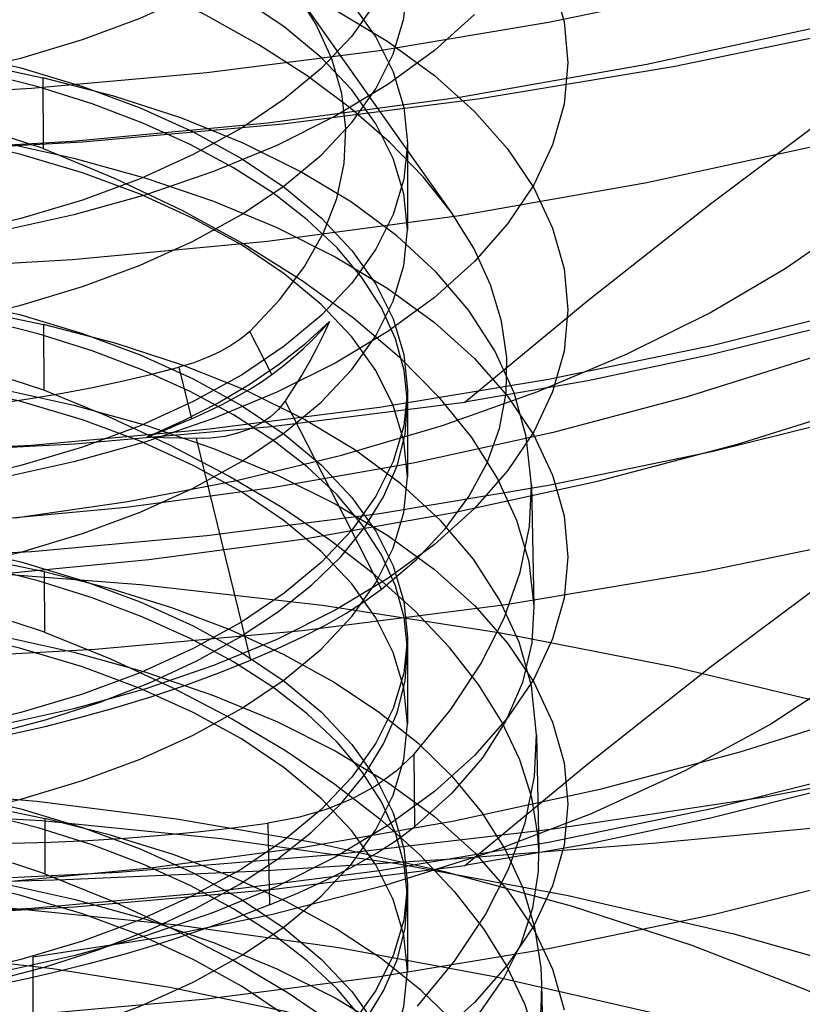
# Model space of a CAD drawing. Header units: inches. Extents: x 0 to 82.5, y 0 to 53.4.
# Tile 45 of 128: x 34.8371 to 34.9235, y 26.3429 to 26.4516. Entities that reach past the tile are written whole.
import ezdxf

# ---------------------------------------------------------------- set-up
doc = ezdxf.new("R2010")
doc.units = ezdxf.units.IN
doc.header["$LTSCALE"] = 4.538835
doc.header["$MEASUREMENT"] = 0
doc.linetypes.add('HIDDEN', pattern=[0.2, 0.1, -0.1])
doc.layers.add('DOOR_ASSEMBLY', color=7, linetype='CONTINUOUS')

msp = doc.modelspace()

# ---------------------------------------------------------------- linework, layer by layer
at = {"layer": 'DOOR_ASSEMBLY', "color": 8, "linetype": 'HIDDEN'}
for p, q in [((34.86782, 26.45428), (34.88475, 26.43034)), ((34.83966, 26.44522), (34.83968, 26.43739)), ((34.8799, 26.43799), (34.8799, 26.42843)), ((34.83973, 26.41796), (34.83975, 26.4107)), ((34.86495, 26.41244), (34.86251, 26.41721)), ((34.85467, 26.41325), (34.85607, 26.40756)), ((34.8799, 26.41071), (34.8799, 26.40115)), ((34.87706, 26.38875), (34.86642, 26.40955)), ((34.85297, 26.40547), (34.85113, 26.40554)), ((34.85479, 26.40541), (34.85297, 26.40547)), ((34.8566, 26.40537), (34.85479, 26.40541)), ((34.8566, 26.40537), (34.86259, 26.38089)), ((34.89361, 26.40021), (34.89387, 26.38688)), ((34.8398, 26.39069), (34.83982, 26.38401)), ((34.8799, 26.38343), (34.8799, 26.37387)), ((34.89416, 26.37266), (34.89442, 26.35989)), ((34.88074, 26.36252), (34.88064, 26.37051)), ((34.83988, 26.36343), (34.83989, 26.35731)), ((34.86451, 26.36289), (34.86467, 26.35387)), ((34.8799, 26.35616), (34.8799, 26.3466)), ((34.83856, 26.34811), (34.83856, 26.17649)), ((34.89472, 26.34509), (34.89496, 26.33289))]:
    msp.add_line(p, q, dxfattribs=at)
for points in [[(35.0925, 26.58318), (35.09168, 26.57222), (35.08923, 26.56132), (35.08515, 26.55055), (35.07947, 26.53995), (35.07223, 26.5296), (35.06345, 26.51955), (35.05321, 26.50985), (35.04154, 26.50057), (35.02851, 26.49174), (35.0142, 26.48343), (34.99869, 26.47568), (34.98207, 26.46852), (34.96442, 26.46201), (34.94585, 26.45618), (34.92646, 26.45105), (34.90635, 26.44667), (34.88565, 26.44304), (34.86446, 26.4402), (34.84291, 26.43817), (34.82111, 26.43694), (34.79919, 26.43653)], [(34.79919, 26.42349), (34.82111, 26.4239), (34.84291, 26.42513), (34.86446, 26.42716), (34.88565, 26.43), (34.90635, 26.43363), (34.92646, 26.43801), (34.94585, 26.44314), (34.96442, 26.44897), (34.98207, 26.45548), (34.99869, 26.46264), (35.0142, 26.47039), (35.02851, 26.4787), (35.04154, 26.48753), (35.05321, 26.49681), (35.06345, 26.50651), (35.07223, 26.51656), (35.07947, 26.52691), (35.08515, 26.53751), (35.08923, 26.54828), (35.09168, 26.55918), (35.0925, 26.57014)], [(34.79919, 26.38905), (34.81676, 26.38938), (34.83414, 26.39036), (34.85137, 26.392), (34.86831, 26.39427), (34.88485, 26.39717), (34.9009, 26.40067), (34.91635, 26.40475), (34.93114, 26.4094), (34.94524, 26.4146), (34.95854, 26.42032), (34.97093, 26.42653), (34.98237, 26.43317), (34.99276, 26.44022), (35.00208, 26.44763), (35.01025, 26.45536), (35.01724, 26.46338), (35.02302, 26.47163), (35.02756, 26.48008), (35.03081, 26.48868), (35.03278, 26.49738), (35.03344, 26.50618)], [(34.99407, 26.48298), (34.97967, 26.47628), (34.96435, 26.47011), (34.94819, 26.4645), (34.93127, 26.45948), (34.91368, 26.45507), (34.8955, 26.45131), (34.87684, 26.4482), (34.85777, 26.44577), (34.83841, 26.44402), (34.81885, 26.44297), (34.79919, 26.44262), (34.77953, 26.44297), (34.75997, 26.44402), (34.74061, 26.44577), (34.72155, 26.4482), (34.70288, 26.45131), (34.68471, 26.45507), (34.66712, 26.45948), (34.6502, 26.4645), (34.63404, 26.47011), (34.61872, 26.47628), (34.60432, 26.48298)], [(34.79919, 26.44263), (34.8071, 26.44282), (34.81494, 26.4434), (34.82262, 26.44436), (34.83008, 26.4457), (34.83724, 26.44739), (34.84403, 26.44943), (34.8504, 26.45179), (34.85626, 26.45445), (34.86158, 26.45738), (34.8663, 26.46056), (34.87037, 26.46396), (34.87376, 26.46754), (34.87643, 26.47127), (34.87835, 26.47511), (34.87951, 26.47902), (34.8799, 26.48298)], [(34.88625, 26.40939), (34.89983, 26.42061), (34.91338, 26.43129), (34.92692, 26.44146), (34.94043, 26.45104), (34.95388, 26.45998), (34.9673, 26.4683), (34.98069, 26.47596), (34.99407, 26.48298)], [(34.79919, 26.47834), (34.8071, 26.47815), (34.81494, 26.47757), (34.82262, 26.4766), (34.83008, 26.47527), (34.83724, 26.47358), (34.84403, 26.47154), (34.8504, 26.46918), (34.85626, 26.46652), (34.86158, 26.46359), (34.8663, 26.46041), (34.87037, 26.45701), (34.87376, 26.45343), (34.87643, 26.4497), (34.87835, 26.44586), (34.87951, 26.44194), (34.8799, 26.43799)], [(35.03344, 26.47208), (35.0328, 26.46339), (35.03085, 26.45469), (35.02761, 26.44609), (35.02308, 26.43764), (35.01732, 26.42938), (35.01033, 26.42136), (35.00217, 26.41362), (34.99288, 26.40621), (34.9825, 26.39916), (34.9711, 26.39252), (34.95874, 26.38632), (34.94547, 26.3806), (34.93139, 26.37539), (34.9166, 26.37073), (34.90114, 26.36663), (34.88506, 26.36311), (34.86848, 26.3602), (34.85149, 26.35792), (34.83421, 26.35627), (34.8168, 26.35529), (34.79919, 26.35496)], [(34.8366, 26.39661), (34.84902, 26.39843), (34.86102, 26.40074), (34.87264, 26.40355), (34.88377, 26.40683), (34.8943, 26.41057), (34.90417, 26.41472), (34.91329, 26.41925), (34.92163, 26.42414), (34.92916, 26.42939), (34.93581, 26.43494), (34.94151, 26.44074), (34.94622, 26.44675), (34.94992, 26.45294), (34.95257, 26.45925), (34.95417, 26.46565), (34.95471, 26.47208)], [(34.8799, 26.42843), (34.87951, 26.43238), (34.87835, 26.4363), (34.87643, 26.44014), (34.87376, 26.44387), (34.87037, 26.44745), (34.8663, 26.45085), (34.86158, 26.45403), (34.85626, 26.45696), (34.8504, 26.45962), (34.84403, 26.46198), (34.83724, 26.46402), (34.83008, 26.46571), (34.82262, 26.46704), (34.81494, 26.46801), (34.8071, 26.46859), (34.79919, 26.46878)], [(34.8799, 26.46526), (34.87951, 26.46131), (34.87835, 26.45739), (34.87643, 26.45355), (34.87376, 26.44982), (34.87037, 26.44624), (34.8663, 26.44284), (34.86158, 26.43966), (34.85626, 26.43673), (34.8504, 26.43407), (34.84403, 26.43171), (34.83724, 26.42967), (34.83008, 26.42798), (34.82262, 26.42665), (34.81494, 26.42568), (34.8071, 26.4251), (34.79919, 26.42491)], [(34.88477, 26.43032), (34.88164, 26.43427), (34.87794, 26.4381), (34.87367, 26.44182), (34.86885, 26.44542), (34.8635, 26.44886), (34.85765, 26.45214), (34.85134, 26.45522), (34.84465, 26.45808), (34.8376, 26.46069)], [(34.89594, 26.45589), (34.8972, 26.45139), (34.89762, 26.44685), (34.8972, 26.4423), (34.89594, 26.4378), (34.89386, 26.43338), (34.89097, 26.42907), (34.8873, 26.42491), (34.88288, 26.42094), (34.87774, 26.41719), (34.87193, 26.41369), (34.8655, 26.41048), (34.85851, 26.40757), (34.85101, 26.405), (34.84307, 26.40279), (34.83475, 26.40096), (34.82613, 26.39951), (34.81728, 26.39847), (34.80828, 26.39784), (34.79919, 26.39763)], [(34.79919, 26.41535), (34.8071, 26.41554), (34.81494, 26.41612), (34.82262, 26.41709), (34.83008, 26.41842), (34.83724, 26.42011), (34.84403, 26.42215), (34.8504, 26.42451), (34.85626, 26.42717), (34.86158, 26.4301), (34.8663, 26.43328), (34.87037, 26.43668), (34.87376, 26.44026), (34.87643, 26.44399), (34.87835, 26.44783), (34.87951, 26.45175), (34.8799, 26.4557)], [(34.86251, 26.41721), (34.86583, 26.42073), (34.86854, 26.42436), (34.87063, 26.42809), (34.87211, 26.43189), (34.87294, 26.43574), (34.87312, 26.43961), (34.87266, 26.44348), (34.87156, 26.44731), (34.86983, 26.45108), (34.86782, 26.45428)], [(34.8873, 26.45219), (34.88288, 26.44821), (34.87774, 26.44446), (34.87193, 26.44097), (34.8655, 26.43775), (34.85851, 26.43485), (34.85101, 26.43228), (34.84307, 26.43007), (34.83475, 26.42823), (34.82613, 26.42679), (34.81728, 26.42575), (34.80828, 26.42512), (34.79919, 26.42491)], [(34.87193, 26.45272), (34.87774, 26.44923), (34.88288, 26.44548), (34.8873, 26.4415), (34.89097, 26.43735), (34.89386, 26.43304), (34.89594, 26.42861), (34.8972, 26.42411), (34.89762, 26.41957), (34.8972, 26.41503), (34.89594, 26.41053), (34.89386, 26.4061), (34.89097, 26.40179), (34.8873, 26.39763), (34.88288, 26.39366), (34.87774, 26.38991), (34.87193, 26.38641), (34.8655, 26.3832), (34.85851, 26.3803), (34.85101, 26.37773), (34.84307, 26.37552), (34.83475, 26.37368)], [(34.79919, 26.45107), (34.8071, 26.45087), (34.81494, 26.45029), (34.82262, 26.44933), (34.83008, 26.44799), (34.83724, 26.4463), (34.84403, 26.44426), (34.8504, 26.44191), (34.85626, 26.43925), (34.86158, 26.43631), (34.8663, 26.43313), (34.87037, 26.42973), (34.87376, 26.42615), (34.87643, 26.42243), (34.87835, 26.41858), (34.87951, 26.41467), (34.8799, 26.41071)], [(34.79919, 26.43653), (34.82166, 26.43693), (34.84402, 26.43813), (34.86614, 26.44013), (34.88793, 26.44291), (34.90926, 26.44646), (34.93003, 26.45076)], [(35.1231, 26.44936), (35.11015, 26.43895), (35.09592, 26.42902), (35.08039, 26.41956), (35.06366, 26.41063), (35.0458, 26.40227), (35.02688, 26.3945), (35.00698, 26.38737), (34.9862, 26.38091), (34.96462, 26.37514), (34.94232, 26.37009), (34.91942, 26.36578), (34.896, 26.36223), (34.87216, 26.35945), (34.84801, 26.35746), (34.82371, 26.35626), (34.79919, 26.35586)], [(34.81747, 26.44865), (34.82135, 26.44825), (34.82521, 26.44778), (34.82901, 26.44724), (34.83272, 26.44663), (34.83627, 26.44595), (34.83966, 26.44522)], [(34.83373, 26.37267), (34.83996, 26.37432), (34.84587, 26.37623), (34.85143, 26.37839), (34.8566, 26.38078), (34.86132, 26.38339), (34.86558, 26.38619), (34.86932, 26.38917), (34.87254, 26.39231), (34.8752, 26.39557), (34.87727, 26.39893), (34.87876, 26.40237), (34.87964, 26.40587), (34.8799, 26.40938), (34.87955, 26.4129), (34.87859, 26.41639), (34.87703, 26.41982), (34.87487, 26.42317), (34.87214, 26.42642), (34.86885, 26.42953), (34.86504, 26.43249), (34.86072, 26.43527), (34.85593, 26.43785), (34.85071, 26.44021), (34.8451, 26.44234), (34.83914, 26.44421), (34.83288, 26.44582)], [(34.8936, 26.40022), (34.89303, 26.40561), (34.89168, 26.41041), (34.88956, 26.41505), (34.88668, 26.4195), (34.88307, 26.42374), (34.87874, 26.42774), (34.87374, 26.43146), (34.86807, 26.43488), (34.86177, 26.438), (34.85489, 26.44078), (34.84751, 26.44319), (34.83966, 26.44522)], [(34.81885, 26.4036), (34.83841, 26.40465), (34.85777, 26.4064), (34.87684, 26.40883), (34.8955, 26.41194), (34.91368, 26.4157), (34.93127, 26.42011), (34.94819, 26.42513), (34.96435, 26.43074), (34.97967, 26.43691), (34.99407, 26.44361)], [(34.99407, 26.44361), (34.98069, 26.43725), (34.9673, 26.43152), (34.95388, 26.42642), (34.94043, 26.42192), (34.92692, 26.41799), (34.91338, 26.41461), (34.89983, 26.41174), (34.88625, 26.40939)], [(34.8799, 26.40115), (34.87951, 26.40511), (34.87835, 26.40902), (34.87643, 26.41287), (34.87376, 26.41659), (34.87037, 26.42017), (34.8663, 26.42357), (34.86158, 26.42675), (34.85626, 26.42969), (34.8504, 26.43235), (34.84403, 26.4347), (34.83724, 26.43674), (34.83008, 26.43843), (34.82262, 26.43977), (34.81494, 26.44073), (34.8071, 26.44131), (34.79919, 26.44151)], [(34.83968, 26.43739), (34.8363, 26.43852), (34.83275, 26.43936), (34.82905, 26.43992), (34.82526, 26.44017), (34.82142, 26.44013), (34.81755, 26.43978)], [(34.83475, 26.43818), (34.84307, 26.43635), (34.85101, 26.43413), (34.85851, 26.43157), (34.8655, 26.42866), (34.87193, 26.42545), (34.87774, 26.42195), (34.88288, 26.4182), (34.8873, 26.41423), (34.89097, 26.41007), (34.89386, 26.40576), (34.89594, 26.40134), (34.8972, 26.39683), (34.89762, 26.39229), (34.8972, 26.38775), (34.89594, 26.38325), (34.89386, 26.37882), (34.89097, 26.37452), (34.8873, 26.37036), (34.88288, 26.36639), (34.87774, 26.36264), (34.87193, 26.35914), (34.8655, 26.35592), (34.85851, 26.35302), (34.85101, 26.35045), (34.84307, 26.34824), (34.83475, 26.3464)], [(34.8799, 26.43799), (34.87951, 26.43403), (34.87835, 26.43011), (34.87643, 26.42627), (34.87376, 26.42254), (34.87037, 26.41896), (34.8663, 26.41557), (34.86158, 26.41239), (34.85626, 26.40945), (34.8504, 26.40679), (34.84403, 26.40443), (34.83724, 26.4024), (34.83008, 26.4007), (34.82262, 26.39937), (34.81494, 26.39841), (34.8071, 26.39783), (34.79919, 26.39763)], [(34.83968, 26.43739), (34.84763, 26.4341), (34.85507, 26.43056), (34.86197, 26.4268), (34.86827, 26.42283), (34.87396, 26.41869), (34.87899, 26.4144), (34.88334, 26.40998), (34.88697, 26.40548), (34.88985, 26.40093), (34.89196, 26.39636), (34.89331, 26.39179), (34.89388, 26.38687)], [(34.99407, 26.43184), (34.97967, 26.42513), (34.96435, 26.41896), (34.94819, 26.41335), (34.93127, 26.40833), (34.91368, 26.40393), (34.8955, 26.40017), (34.87684, 26.39706), (34.85777, 26.39463), (34.83841, 26.39288), (34.81885, 26.39183), (34.79919, 26.39148), (34.77953, 26.39183), (34.75997, 26.39288), (34.74061, 26.39463), (34.72155, 26.39706), (34.70288, 26.40017), (34.68471, 26.40393), (34.66712, 26.40833), (34.6502, 26.41335), (34.63404, 26.41896), (34.61872, 26.42513), (34.60432, 26.43184)], [(34.88625, 26.35824), (34.89983, 26.36947), (34.91338, 26.38015), (34.92692, 26.39031), (34.94043, 26.39989), (34.95388, 26.40884), (34.9673, 26.41716), (34.98069, 26.42482), (34.99407, 26.43184)], [(34.87706, 26.38875), (34.88086, 26.39198), (34.88408, 26.3954), (34.8867, 26.39897), (34.8887, 26.40268), (34.89008, 26.40649), (34.8908, 26.41038), (34.89088, 26.41434), (34.89031, 26.41834), (34.88909, 26.42236), (34.88723, 26.42638), (34.88477, 26.43032)], [(34.79919, 26.38807), (34.8071, 26.38827), (34.81494, 26.38885), (34.82262, 26.38981), (34.83008, 26.39114), (34.83724, 26.39284), (34.84403, 26.39487), (34.8504, 26.39723), (34.85626, 26.39989), (34.86158, 26.40283), (34.8663, 26.40601), (34.87037, 26.4094), (34.87376, 26.41298), (34.87643, 26.41671), (34.87835, 26.42055), (34.87951, 26.42447), (34.8799, 26.42843)], [(34.79919, 26.42379), (34.8071, 26.42359), (34.81494, 26.42301), (34.82262, 26.42205), (34.83008, 26.42072), (34.83724, 26.41902), (34.84403, 26.41699), (34.8504, 26.41463), (34.85626, 26.41197), (34.86158, 26.40903), (34.8663, 26.40585), (34.87037, 26.40246), (34.87376, 26.39888), (34.87643, 26.39515), (34.87835, 26.39131), (34.87951, 26.38739), (34.8799, 26.38343)], [(34.81771, 26.42136), (34.82156, 26.42096), (34.82538, 26.42049), (34.82916, 26.41995), (34.83283, 26.41935), (34.83637, 26.41868), (34.83973, 26.41796)], [(34.83373, 26.3454), (34.83996, 26.34704), (34.84587, 26.34895), (34.85143, 26.35111), (34.8566, 26.3535), (34.86132, 26.35611), (34.86558, 26.35892), (34.86932, 26.3619), (34.87254, 26.36503), (34.8752, 26.36829), (34.87727, 26.37165), (34.87876, 26.3751), (34.87964, 26.37859), (34.8799, 26.38211), (34.87955, 26.38562), (34.87859, 26.38911), (34.87703, 26.39254), (34.87487, 26.39589), (34.87214, 26.39914), (34.86885, 26.40225), (34.86504, 26.40521), (34.86072, 26.40799), (34.85593, 26.41057), (34.85071, 26.41294), (34.8451, 26.41506), (34.83914, 26.41694), (34.83288, 26.41854)], [(34.89416, 26.37267), (34.89359, 26.37805), (34.89223, 26.3829), (34.89009, 26.38758), (34.88719, 26.39207), (34.88354, 26.39634), (34.87917, 26.40037), (34.87411, 26.40411), (34.8684, 26.40756), (34.86204, 26.4107), (34.85509, 26.41349), (34.84764, 26.41592), (34.83973, 26.41796)], [(34.85113, 26.40554), (34.85519, 26.40736), (34.859, 26.40932), (34.86253, 26.41141), (34.86577, 26.41361), (34.8687, 26.41591), (34.87132, 26.41831)], [(34.86495, 26.41244), (34.86616, 26.41337), (34.86731, 26.41432), (34.8684, 26.41529), (34.86944, 26.41628), (34.87041, 26.41729), (34.87132, 26.41831)], [(34.87132, 26.41831), (34.87065, 26.41685), (34.86992, 26.41539), (34.86913, 26.41392), (34.86829, 26.41246), (34.86738, 26.411), (34.86642, 26.40955)], [(34.86251, 26.41721), (34.86153, 26.41639), (34.86042, 26.41563), (34.85919, 26.41494), (34.85781, 26.41431), (34.85631, 26.41375), (34.85467, 26.41325)], [(34.92474, 26.41436), (34.91069, 26.40994), (34.896, 26.40604), (34.88073, 26.4027), (34.86498, 26.39993), (34.84885, 26.39777), (34.83244, 26.39621), (34.81591, 26.39527), (34.79919, 26.39496)], [(34.79919, 26.41423), (34.80828, 26.41402), (34.81728, 26.41339), (34.82613, 26.41235), (34.83475, 26.41091), (34.84307, 26.40907), (34.85101, 26.40686), (34.85851, 26.40429), (34.8655, 26.40138), (34.87193, 26.39817), (34.87774, 26.39467), (34.88288, 26.39092), (34.8873, 26.38695), (34.89097, 26.38279), (34.89386, 26.37848), (34.89594, 26.37406), (34.8972, 26.36956), (34.89762, 26.36502), (34.8972, 26.36048), (34.89594, 26.35597), (34.89386, 26.35155), (34.89097, 26.34724), (34.8873, 26.34308), (34.88288, 26.33911)], [(34.8799, 26.37387), (34.87951, 26.37783), (34.87835, 26.38175), (34.87643, 26.38559), (34.87376, 26.38932), (34.87037, 26.3929), (34.8663, 26.39629), (34.86158, 26.39948), (34.85626, 26.40241), (34.8504, 26.40507), (34.84403, 26.40743), (34.83724, 26.40946), (34.83008, 26.41116), (34.82262, 26.41249), (34.81494, 26.41345), (34.8071, 26.41403), (34.79919, 26.41423)], [(34.83975, 26.4107), (34.83639, 26.41182), (34.83286, 26.41265), (34.82919, 26.4132), (34.82543, 26.41346), (34.82162, 26.41341), (34.81778, 26.41307)], [(34.83513, 26.40933), (34.8385, 26.40983), (34.84183, 26.41039), (34.84512, 26.41101), (34.84836, 26.4117), (34.85154, 26.41244), (34.85467, 26.41325)], [(34.85607, 26.40756), (34.85785, 26.40837), (34.85952, 26.40918), (34.86108, 26.41), (34.86251, 26.41082), (34.8638, 26.41164), (34.86495, 26.41244)], [(34.8799, 26.41071), (34.87951, 26.40676), (34.87835, 26.40284), (34.87643, 26.399), (34.87376, 26.39527), (34.87037, 26.39169), (34.8663, 26.38829), (34.86158, 26.38511), (34.85626, 26.38218), (34.8504, 26.37952), (34.84403, 26.37716), (34.83724, 26.37512), (34.83008, 26.37343), (34.82262, 26.37209), (34.81494, 26.37113), (34.8071, 26.37055), (34.79919, 26.37036)], [(34.89442, 26.35987), (34.89432, 26.36162), (34.89364, 26.36574), (34.8923, 26.36991), (34.89033, 26.37408), (34.88774, 26.37821), (34.88454, 26.38229), (34.88073, 26.38633), (34.87635, 26.39027), (34.87144, 26.39408), (34.86603, 26.39775), (34.86012, 26.40127), (34.85375, 26.40462), (34.84695, 26.40776), (34.83975, 26.4107)], [(34.79919, 26.40325), (34.82123, 26.40364), (34.84315, 26.40479), (34.86486, 26.40671), (34.88625, 26.40939)], [(34.86642, 26.40955), (34.86566, 26.40859), (34.86475, 26.40775), (34.86368, 26.40702), (34.86248, 26.40642), (34.86116, 26.40595), (34.85973, 26.40561), (34.85821, 26.40542), (34.8566, 26.40537)], [(34.85113, 26.40554), (34.85197, 26.40586), (34.8528, 26.40619), (34.85362, 26.40653), (34.85444, 26.40687), (34.85526, 26.40721), (34.85607, 26.40756)], [(34.95167, 26.40466), (34.94756, 26.39796), (34.94232, 26.39151), (34.93593, 26.38529), (34.92847, 26.37938), (34.92002, 26.37385), (34.91055, 26.36867)], [(34.79919, 26.3608), (34.8071, 26.36099), (34.81494, 26.36157), (34.82262, 26.36253), (34.83008, 26.36387), (34.83724, 26.36556), (34.84403, 26.3676), (34.8504, 26.36996), (34.85626, 26.37262), (34.86158, 26.37555), (34.8663, 26.37873), (34.87037, 26.38213), (34.87376, 26.38571), (34.87643, 26.38944), (34.87835, 26.39328), (34.87951, 26.3972), (34.8799, 26.40115)], [(34.88064, 26.37051), (34.8847, 26.37546), (34.88802, 26.38048), (34.89058, 26.38554), (34.89237, 26.39062), (34.89337, 26.39567), (34.8936, 26.40022)], [(34.79919, 26.39651), (34.8071, 26.39632), (34.81494, 26.39574), (34.82262, 26.39477), (34.83008, 26.39344), (34.83724, 26.39175), (34.84403, 26.38971), (34.8504, 26.38735), (34.85626, 26.38469), (34.86158, 26.38176), (34.8663, 26.37858), (34.87037, 26.37518), (34.87376, 26.3716), (34.87643, 26.36787), (34.87835, 26.36403), (34.87951, 26.36011), (34.8799, 26.35616)], [(34.79919, 26.38046), (34.82243, 26.38088), (34.84543, 26.38212), (34.86827, 26.38418), (34.89076, 26.38705), (34.91277, 26.39072), (34.9342, 26.39516)], [(34.81794, 26.39406), (34.82176, 26.39367), (34.82556, 26.3932), (34.8293, 26.39267), (34.83295, 26.39207), (34.83646, 26.3914), (34.8398, 26.39069)], [(34.81885, 26.35246), (34.83841, 26.35351), (34.85777, 26.35526), (34.87684, 26.35769), (34.8955, 26.3608), (34.91368, 26.36456), (34.93127, 26.36896), (34.94819, 26.37398), (34.96435, 26.37959), (34.97967, 26.38576), (34.99407, 26.39247)], [(34.99407, 26.39247), (34.98069, 26.38611), (34.9673, 26.38038), (34.95388, 26.37528), (34.94043, 26.37077), (34.92692, 26.36685), (34.91338, 26.36347), (34.89983, 26.3606), (34.88625, 26.35824)], [(34.60432, 26.35131), (34.61943, 26.35832), (34.63554, 26.36474), (34.65257, 26.37055), (34.67042, 26.3757), (34.68899, 26.38017), (34.70817, 26.38393), (34.72787, 26.38697), (34.74796, 26.38926), (34.76834, 26.3908), (34.78889, 26.39157), (34.8095, 26.39157), (34.83005, 26.3908), (34.85043, 26.38926), (34.87052, 26.38697), (34.89022, 26.38393), (34.9094, 26.38017), (34.92797, 26.3757)], [(34.8752, 26.34101), (34.87727, 26.34438), (34.87876, 26.34782), (34.87964, 26.35131), (34.8799, 26.35483), (34.87955, 26.35835), (34.87859, 26.36183), (34.87703, 26.36527), (34.87487, 26.36862), (34.87214, 26.37186), (34.86885, 26.37498), (34.86504, 26.37793), (34.86072, 26.38071), (34.85593, 26.3833), (34.85071, 26.38566), (34.8451, 26.38779), (34.83914, 26.38966), (34.83288, 26.39127)], [(34.8398, 26.39069), (34.84702, 26.38886), (34.85386, 26.38672), (34.86029, 26.38427), (34.86627, 26.38152), (34.87174, 26.37852), (34.87668, 26.37525), (34.88105, 26.37176), (34.88486, 26.36804), (34.88808, 26.36411), (34.89068, 26.36), (34.89263, 26.35576), (34.89395, 26.3514), (34.89463, 26.34691), (34.89472, 26.34512)], [(34.86259, 26.38089), (34.8655, 26.38214), (34.86824, 26.38343), (34.87078, 26.38474), (34.87311, 26.38607), (34.87521, 26.38741), (34.87706, 26.38875)], [(34.79919, 26.38695), (34.80828, 26.38674), (34.81728, 26.38611), (34.82613, 26.38507), (34.83475, 26.38363), (34.84307, 26.38179), (34.85101, 26.37958), (34.85851, 26.37701), (34.8655, 26.37411), (34.87193, 26.37089), (34.87774, 26.3674), (34.88288, 26.36365), (34.8873, 26.35968), (34.89097, 26.35552), (34.89386, 26.35121), (34.89594, 26.34678), (34.8972, 26.34228)], [(34.8799, 26.3466), (34.87951, 26.35055), (34.87835, 26.35447), (34.87643, 26.35831), (34.87376, 26.36204), (34.87037, 26.36562), (34.8663, 26.36902), (34.86158, 26.3722), (34.85626, 26.37513), (34.8504, 26.37779), (34.84403, 26.38015), (34.83724, 26.38219), (34.83008, 26.38388), (34.82262, 26.38521), (34.81494, 26.38618), (34.8071, 26.38676), (34.79919, 26.38695)], [(34.83982, 26.38401), (34.83648, 26.38511), (34.83298, 26.38594), (34.82934, 26.38648), (34.8256, 26.38674), (34.82182, 26.3867), (34.81801, 26.38637)], [(34.89388, 26.38687), (34.89363, 26.3828), (34.8926, 26.37845), (34.89078, 26.3742), (34.88818, 26.3701), (34.88482, 26.36621), (34.88074, 26.36252)], [(34.83982, 26.38401), (34.84713, 26.38103), (34.85402, 26.37785), (34.86047, 26.37447), (34.86644, 26.37092), (34.87191, 26.36721), (34.87686, 26.36337), (34.88127, 26.35939), (34.8851, 26.35533), (34.8883, 26.35122), (34.8909, 26.34706), (34.89287, 26.34286), (34.8942, 26.33867), (34.89488, 26.33453), (34.89497, 26.33287)], [(34.8799, 26.38343), (34.87951, 26.37948), (34.87835, 26.37556), (34.87643, 26.37172), (34.87376, 26.36799), (34.87037, 26.36441), (34.8663, 26.36101), (34.86158, 26.35783), (34.85626, 26.3549), (34.8504, 26.35224), (34.84403, 26.34988), (34.83724, 26.34785), (34.83008, 26.34615), (34.82262, 26.34482), (34.81494, 26.34386), (34.8071, 26.34327), (34.79919, 26.34308)], [(34.99407, 26.38069), (34.97967, 26.37399), (34.96435, 26.36782), (34.94819, 26.36221), (34.93127, 26.35719), (34.91368, 26.35279), (34.8955, 26.34902), (34.87684, 26.34592), (34.85777, 26.34348), (34.83841, 26.34174), (34.81885, 26.34069), (34.79919, 26.34033), (34.77953, 26.34069), (34.75997, 26.34174), (34.74061, 26.34348), (34.72155, 26.34592), (34.70288, 26.34902), (34.68471, 26.35279), (34.66712, 26.35719), (34.6502, 26.36221), (34.63404, 26.36782), (34.61872, 26.37399), (34.60432, 26.38069)], [(34.8399, 26.37359), (34.84384, 26.37459), (34.84773, 26.37568), (34.85156, 26.37686), (34.85532, 26.37812), (34.859, 26.37946), (34.86259, 26.38089)], [(35.01513, 26.3741), (34.99349, 26.37081), (34.97186, 26.36781), (34.95023, 26.36511), (34.9286, 26.36271), (34.90697, 26.36066), (34.88535, 26.35895), (34.86373, 26.3576), (34.84215, 26.35663), (34.82064, 26.35605), (34.79919, 26.35586)], [(34.79919, 26.33352), (34.8071, 26.33371), (34.81494, 26.3343), (34.82262, 26.33526), (34.83008, 26.33659), (34.83724, 26.33829), (34.84403, 26.34032), (34.8504, 26.34268), (34.85626, 26.34534), (34.86158, 26.34827), (34.8663, 26.35145), (34.87037, 26.35485), (34.87376, 26.35843), (34.87643, 26.36216), (34.87835, 26.366), (34.87951, 26.36992), (34.8799, 26.37387)], [(34.82267, 26.37037), (34.82558, 26.37079), (34.82848, 26.37126), (34.83137, 26.37177), (34.83423, 26.37233), (34.83708, 26.37294), (34.8399, 26.37359)], [(34.88101, 26.3427), (34.88512, 26.34768), (34.88849, 26.35273), (34.89108, 26.35783), (34.8929, 26.36295), (34.89392, 26.36804), (34.89416, 26.37267)], [(34.88064, 26.37051), (34.87867, 26.36864), (34.87639, 26.36699), (34.8738, 26.36557), (34.87094, 26.36441), (34.86783, 26.36351), (34.86451, 26.36289)], [(34.79919, 26.36924), (34.8071, 26.36904), (34.81494, 26.36846), (34.82262, 26.3675), (34.83008, 26.36616), (34.83724, 26.36447), (34.84403, 26.36243), (34.8504, 26.36008), (34.85626, 26.35742), (34.86158, 26.35448), (34.8663, 26.3513), (34.87037, 26.3479), (34.87376, 26.34432), (34.87643, 26.3406), (34.87835, 26.33675), (34.87951, 26.33284), (34.8799, 26.32888)], [(34.91055, 26.36867), (34.90019, 26.36394), (34.88913, 26.35971), (34.87731, 26.35598), (34.86488, 26.35279), (34.85198, 26.35017), (34.83856, 26.34811)], [(34.87487, 26.34134), (34.87214, 26.34459), (34.86885, 26.3477), (34.86504, 26.35066), (34.86072, 26.35344), (34.85593, 26.35602), (34.85071, 26.35838), (34.8451, 26.36051), (34.83914, 26.36238), (34.83288, 26.36399), (34.82635, 26.36532), (34.81963, 26.36636), (34.81274, 26.3671), (34.80576, 26.36754), (34.79872, 26.36767), (34.79169, 26.3675), (34.78472, 26.36702), (34.77785, 26.36624)], [(34.99211, 26.27091), (34.99193, 26.27502), (34.9906, 26.28296), (34.98796, 26.29082), (34.98403, 26.29853), (34.97885, 26.30606), (34.97245, 26.31334), (34.96486, 26.32034), (34.95616, 26.327), (34.94638, 26.33327), (34.9356, 26.33912), (34.9239, 26.34451), (34.91135, 26.3494), (34.89803, 26.35375), (34.88404, 26.35754), (34.86947, 26.36075), (34.85442, 26.36334), (34.83899, 26.3653), (34.82328, 26.36662), (34.8074, 26.36729), (34.79146, 26.3673), (34.77562, 26.36665), (34.75982, 26.36535)], [(34.81817, 26.36677), (34.82197, 26.36638), (34.82574, 26.36591), (34.82945, 26.36538), (34.83307, 26.36479), (34.83656, 26.36413), (34.83988, 26.36343)], [(34.61824, 26.3273), (34.63301, 26.33412), (34.64871, 26.34032), (34.66542, 26.3459), (34.68296, 26.35082), (34.70122, 26.35502), (34.72005, 26.3585), (34.73929, 26.36122), (34.75893, 26.36318), (34.779, 26.36437), (34.79925, 26.36478), (34.81947, 26.36437), (34.83955, 26.36318), (34.85935, 26.36119), (34.87876, 26.35843), (34.89766, 26.35492), (34.91593, 26.35069), (34.93346, 26.34575)], [(34.89527, 26.31757), (34.89518, 26.31944), (34.89449, 26.32396), (34.89314, 26.32836), (34.89116, 26.33262), (34.88853, 26.33675), (34.88527, 26.3407), (34.88143, 26.34443), (34.87702, 26.34794), (34.87204, 26.35122), (34.86652, 26.35424), (34.86051, 26.35698), (34.85403, 26.35944), (34.84714, 26.36159), (34.83988, 26.36343)], [(34.84054, 26.36082), (34.84464, 26.361), (34.84871, 26.36125), (34.85274, 26.36156), (34.85672, 26.36194), (34.86064, 26.36238), (34.86451, 26.36289)], [(34.86467, 26.35387), (34.86797, 26.35525), (34.87106, 26.35667), (34.87391, 26.35812), (34.8765, 26.35959), (34.87878, 26.36106), (34.88074, 26.36252)], [(34.83989, 26.35731), (34.83657, 26.35841), (34.83309, 26.35922), (34.82948, 26.35976), (34.82578, 26.36002), (34.82202, 26.35998), (34.81824, 26.35966)], [(34.8231, 26.36072), (34.82602, 26.36066), (34.82894, 26.36064), (34.83185, 26.36064), (34.83476, 26.36067), (34.83766, 26.36073), (34.84054, 26.36082)], [(34.88111, 26.33529), (34.88486, 26.33862), (34.88802, 26.34213), (34.89056, 26.3458), (34.89248, 26.34962), (34.89374, 26.35354), (34.89436, 26.35755), (34.89442, 26.35987)], [(34.79919, 26.35968), (34.80828, 26.35947), (34.81728, 26.35884), (34.82613, 26.3578), (34.83475, 26.35635), (34.84307, 26.35452), (34.85101, 26.3523), (34.85851, 26.34974), (34.8655, 26.34683), (34.87193, 26.34362), (34.87774, 26.34012)], [(34.8799, 26.31932), (34.87951, 26.32328), (34.87835, 26.32719), (34.87643, 26.33104), (34.87376, 26.33476), (34.87037, 26.33834), (34.8663, 26.34174), (34.86158, 26.34492), (34.85626, 26.34786), (34.8504, 26.35052), (34.84403, 26.35288), (34.83724, 26.35491), (34.83008, 26.3566), (34.82262, 26.35794), (34.81494, 26.3589), (34.8071, 26.35948), (34.79919, 26.35968)], [(34.79919, 26.35211), (34.82123, 26.35249), (34.84315, 26.35365), (34.86486, 26.35557), (34.88625, 26.35824)], [(34.83989, 26.35731), (34.84726, 26.35432), (34.85422, 26.35113), (34.86073, 26.34773), (34.86675, 26.34415), (34.87227, 26.34042), (34.87726, 26.33655), (34.88171, 26.33255), (34.88558, 26.32845), (34.88881, 26.32431), (34.89143, 26.32012), (34.89342, 26.31589), (34.89475, 26.31166), (34.89543, 26.30748), (34.89551, 26.30587)], [(34.8799, 26.35616), (34.87951, 26.3522), (34.87835, 26.34829), (34.87643, 26.34444), (34.87376, 26.34072), (34.87037, 26.33714), (34.8663, 26.33374), (34.86158, 26.33056), (34.85626, 26.32762), (34.8504, 26.32496), (34.84403, 26.3226), (34.83724, 26.32057), (34.83008, 26.31888), (34.82262, 26.31754), (34.81494, 26.31658), (34.8071, 26.316), (34.79919, 26.3158)], [(35.03541, 26.23682), (35.03467, 26.24615), (35.03249, 26.25535), (35.02885, 26.26446), (35.02381, 26.27339), (35.01738, 26.28209), (35.00961, 26.2905), (35.00055, 26.29858), (34.99026, 26.30628), (34.97879, 26.31354), (34.96623, 26.32034), (34.95263, 26.32662), (34.9381, 26.33236), (34.92271, 26.3375), (34.90655, 26.34203), (34.88972, 26.34591), (34.87233, 26.34913), (34.85447, 26.35165), (34.83626, 26.35347), (34.81785, 26.35456), (34.79919, 26.35493)], [(34.86467, 26.35387), (34.86081, 26.35239), (34.85688, 26.351), (34.8529, 26.3497), (34.84885, 26.34848), (34.84475, 26.34736), (34.84061, 26.34634)], [(34.75982, 26.34716), (34.77322, 26.34858), (34.78671, 26.34941), (34.80033, 26.34966), (34.81394, 26.34931), (34.82744, 26.34838), (34.84072, 26.34687), (34.85368, 26.34479), (34.86623, 26.34217), (34.87828, 26.33901), (34.88974, 26.33534), (34.90052, 26.33119), (34.91055, 26.3266), (34.91974, 26.32158), (34.92804, 26.31619), (34.93537, 26.31046), (34.94169, 26.30444), (34.94694, 26.29816), (34.9511, 26.29168), (34.95412, 26.28504), (34.95598, 26.27829), (34.95667, 26.27092)], [(34.79919, 26.30624), (34.8071, 26.30644), (34.81494, 26.30702), (34.82262, 26.30798), (34.83008, 26.30932), (34.83724, 26.31101), (34.84403, 26.31304), (34.8504, 26.3154), (34.85626, 26.31806), (34.86158, 26.321), (34.8663, 26.32418), (34.87037, 26.32758), (34.87376, 26.33116), (34.87643, 26.33488), (34.87835, 26.33873), (34.87951, 26.34264), (34.8799, 26.3466)], [(34.84061, 26.34634), (34.83773, 26.34568), (34.83483, 26.34508), (34.83193, 26.34452), (34.82902, 26.34401), (34.82611, 26.34355), (34.82319, 26.34313)], [(34.89472, 26.34512), (34.89465, 26.34234), (34.89402, 26.33774), (34.89275, 26.33312), (34.89085, 26.3285), (34.88831, 26.3239), (34.88515, 26.31936), (34.88138, 26.31489)]]:
    msp.add_lwpolyline(points, dxfattribs=at)

doc.saveas('drawing.dxf')
